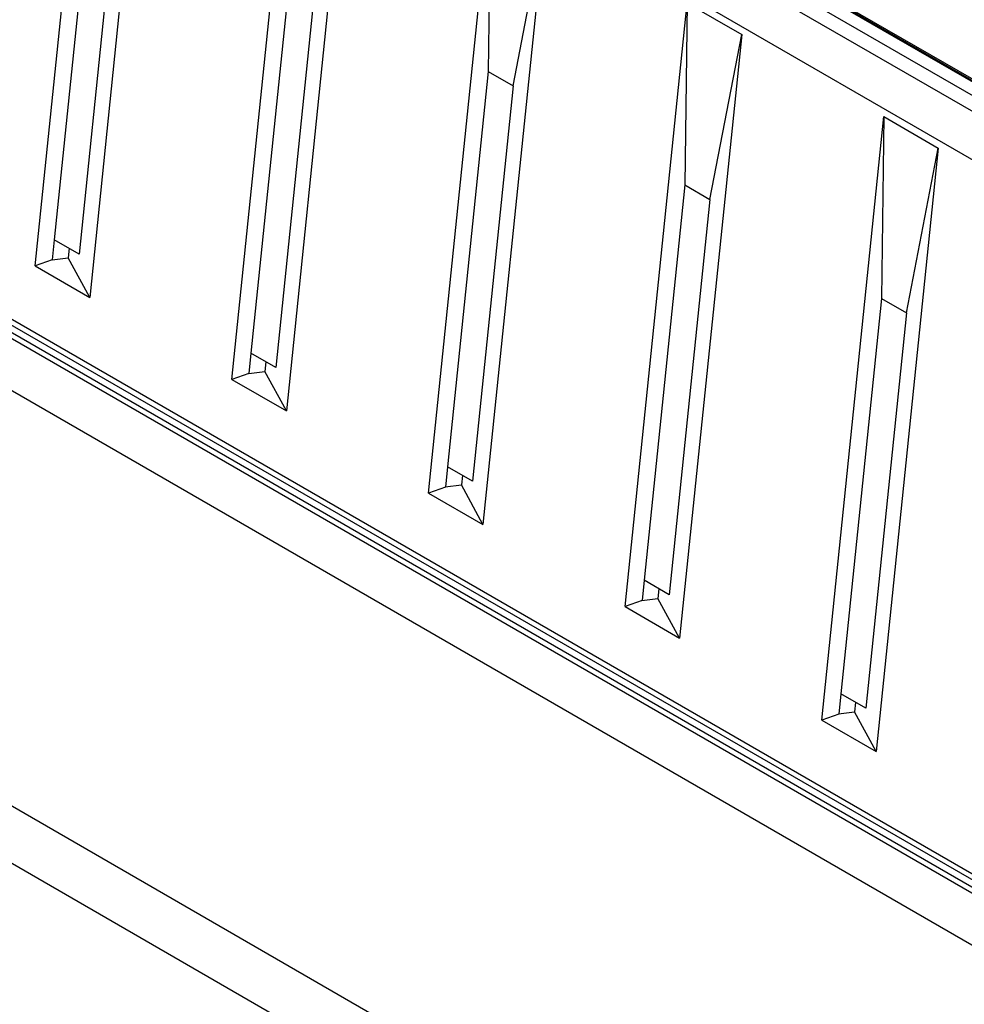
# Model space of a CAD drawing. Header units: inches. Extents: x 0 to 117, y 0 to 83.
# Tile 30 of 57: x 101.18 to 103.52, y 20.19 to 22.63. Entities that reach past the tile are written whole.
import ezdxf

# ---------------------------------------------------------------- set-up
doc = ezdxf.new("R2010")
doc.units = ezdxf.units.IN
doc.header["$LTSCALE"] = 6.431102
doc.header["$MEASUREMENT"] = 0
doc.layers.get('0').update_dxf_attribs({"linetype": 'CONTINUOUS'})

msp = doc.modelspace()

# ---------------------------------------------------------------- linework, layer by layer
at = {"color": 7, "linetype": 'CONTINUOUS'}
for p, q in [((100.0806, 24.398), (106.4644, 20.7124)), ((106.4979, 20.7318), (100.1141, 24.4174)), ((106.4091, 20.6243), (100.0253, 24.3099)), ((101.2159, 22.0187), (101.3697, 23.5139)), ((101.5047, 23.436), (101.3508, 21.9407)), ((101.7031, 21.7374), (101.8569, 23.2327)), ((101.9919, 23.1547), (101.838, 21.6595)), ((101.3637, 23.0632), (101.2629, 22.0838)), ((101.4256, 23.0275), (101.3248, 22.0481)), ((102.1902, 21.4561), (102.3441, 22.9514)), ((102.3441, 22.9514), (102.3381, 22.5007)), ((106.3541, 20.849), (102.7994, 22.9013)), ((102.804, 22.9022), (106.3587, 20.8499)), ((102.8085, 22.903), (106.3632, 20.8508)), ((102.4791, 22.8735), (102.3252, 21.3782)), ((102.4, 22.4649), (102.4791, 22.8735)), ((101.8509, 22.7819), (101.7501, 21.8025)), ((101.9128, 22.7462), (101.812, 21.7668)), ((102.6774, 21.1748), (102.8313, 22.6701)), ((102.8313, 22.6701), (102.8253, 22.2194)), ((102.8313, 22.6701), (102.9663, 22.5922)), ((102.9663, 22.5922), (102.8124, 21.0969)), ((102.8872, 22.1837), (102.9663, 22.5922)), ((99.6991, 22.5522), (106.2354, 18.7786)), ((102.3381, 22.5007), (102.2373, 21.5213)), ((102.3381, 22.5007), (102.4, 22.4649)), ((100.1486, 22.4692), (105.7845, 19.2154)), ((100.126, 22.4491), (105.7702, 19.1905)), ((105.7829, 19.2013), (100.1417, 22.4582)), ((102.4, 22.4649), (102.2992, 21.4855)), ((105.7632, 19.1788), (100.119, 22.4375)), ((103.1646, 20.8936), (103.3185, 22.3889)), ((103.3185, 22.3889), (103.3125, 21.9381)), ((103.3185, 22.3889), (103.4534, 22.3109)), ((103.4534, 22.3109), (103.2996, 20.8157)), ((103.3744, 21.9024), (103.4534, 22.3109)), ((102.8253, 22.2194), (102.7245, 21.24)), ((102.8253, 22.2194), (102.8872, 22.1837)), ((102.8872, 22.1837), (102.7864, 21.2043)), ((101.2629, 22.0838), (101.258, 22.0337)), ((101.3248, 22.0481), (101.2629, 22.0838)), ((101.2998, 22.0625), (101.2974, 22.0388)), ((101.258, 22.0337), (101.2159, 22.0187)), ((101.2575, 22.0339), (101.2974, 22.0388)), ((101.3508, 21.9407), (101.2974, 22.0388)), ((101.2159, 22.0187), (101.3508, 21.9407)), ((103.3125, 21.9381), (103.2117, 20.9587)), ((103.3125, 21.9381), (103.3744, 21.9024)), ((103.3744, 21.9024), (103.2736, 20.923)), ((101.7501, 21.8025), (101.7451, 21.7524)), ((101.812, 21.7668), (101.7501, 21.8025)), ((101.787, 21.7812), (101.7846, 21.7575)), ((101.7451, 21.7524), (101.7031, 21.7374)), ((101.7031, 21.7374), (101.838, 21.6595)), ((101.7447, 21.7527), (101.7846, 21.7575)), ((101.838, 21.6595), (101.7846, 21.7575)), ((102.2373, 21.5213), (102.2323, 21.4711)), ((102.2992, 21.4855), (102.2373, 21.5213)), ((102.2742, 21.5), (102.2718, 21.4762)), ((102.2323, 21.4711), (102.1902, 21.4561)), ((102.2319, 21.4714), (102.2718, 21.4762)), ((102.3252, 21.3782), (102.2718, 21.4762)), ((102.1902, 21.4561), (102.3252, 21.3782)), ((105.9384, 17.92), (100.1983, 21.234)), ((102.7245, 21.24), (102.7195, 21.1899)), ((102.7864, 21.2043), (102.7245, 21.24)), ((102.7614, 21.2187), (102.7589, 21.195)), ((102.7195, 21.1899), (102.6774, 21.1748)), ((102.7191, 21.1901), (102.7589, 21.195)), ((102.8124, 21.0969), (102.7589, 21.195)), ((102.6774, 21.1748), (102.8124, 21.0969)), ((100.2213, 21.0795), (105.9221, 17.7882)), ((103.2117, 20.9587), (103.2067, 20.9086)), ((103.2736, 20.923), (103.2117, 20.9587)), ((103.2486, 20.9374), (103.2461, 20.9137)), ((103.2067, 20.9086), (103.1646, 20.8936)), ((103.2063, 20.9089), (103.2461, 20.9137)), ((103.2996, 20.8157), (103.2461, 20.9137)), ((103.1646, 20.8936), (103.2996, 20.8157))]:
    msp.add_line(p, q, dxfattribs=at)

doc.saveas('drawing.dxf')
